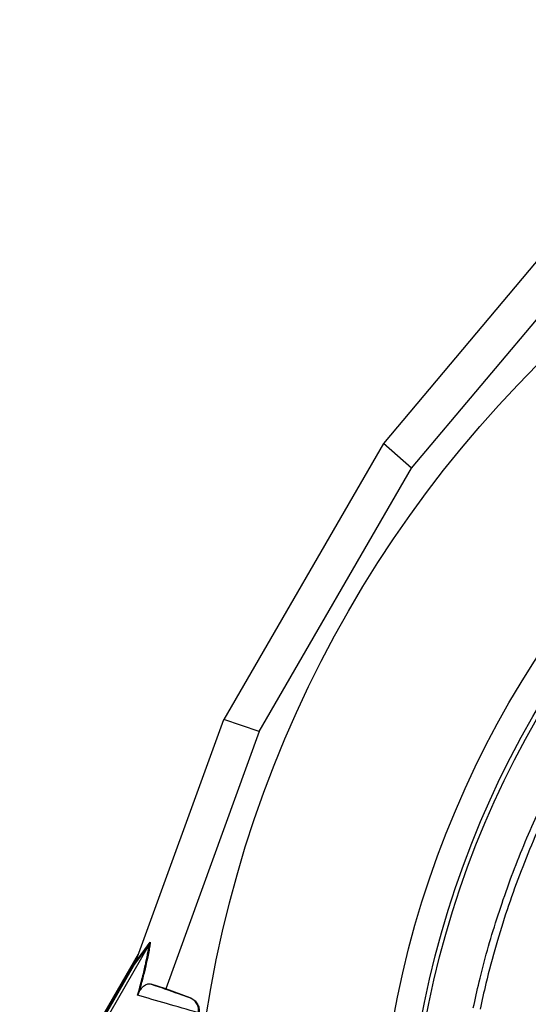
# Model space of a CAD drawing. Header units: millimetres. Extents: x 2425 to 3616, y 1752 to 4000.
# Tile 13 of 18: x 2429 to 2652, y 3545 to 3977. Entities that reach past the tile are written whole.
import ezdxf

# ---------------------------------------------------------------- set-up
doc = ezdxf.new("R2010")
doc.units = ezdxf.units.MM
doc.header["$LTSCALE"] = 2

msp = doc.modelspace()

# ---------------------------------------------------------------- linework, layer by layer
at = {"color": 7, "linetype": 'Continuous', "lineweight": 25}
for p, q in [((2660.58, 3877.19), (2588.31, 3791.18)), ((2600.64, 3780.35), (2677.84, 3872.22)), ((2588.31, 3791.18), (2518.41, 3670.12)), ((2600.64, 3780.35), (2588.31, 3791.18)), ((2533.96, 3664.85), (2600.64, 3780.35)), ((2480.06, 3564.52), (2518.41, 3670.12)), ((2533.96, 3664.85), (2518.41, 3670.12)), ((2533.96, 3664.85), (2492.99, 3552.06)), ((2485.72, 3571.53), (2462.94, 3532.07)), ((2485.73, 3571.56), (2479.36, 3562.89)), ((2479.85, 3563.93), (2486.23, 3572.61)), ((2430.15, 3479.12), (2481.09, 3567.34)), ((2430.51, 3478.91), (2480.26, 3565.09)), ((2479.36, 3562.89), (2429.05, 3475.75)), ((2492.99, 3552.06), (2486.61, 3554.22)), ((2503.69, 3548.17), (2492.99, 3552.06)), ((2503.45, 3548.25), (2503.69, 3548.17))]:
    msp.add_line(p, q, dxfattribs=at)
for radius in [516.02, 435.02, 423, 421]:
    msp.add_circle((3020.65, 3460.86), radius, dxfattribs=at)
msp.add_ellipse((2478.52, 3561.86), major_axis=(11.84, 32.46), ratio=0.015428, start_param=4.781806, end_param=4.800012, dxfattribs=at)
for points, knots in [([(2627.67, 3543.77), (2628.5, 3547.56), (2631.4, 3560.7), (2637.68, 3582.91), (2647.4, 3610.04), (2659.03, 3636.41), (2672.14, 3661.19), (2686.53, 3684.35), (2701.97, 3705.91), (2718.81, 3726.4), (2735.64, 3744.49), (2747.26, 3755.28), (2752.41, 3760.06)], [0, 0, 0, 0, 0.045792, 0.159051, 0.272601, 0.386151, 0.499411, 0.603676, 0.708167, 0.812658, 0.916924, 1, 1, 1, 1]), ([(2754.66, 3757.56), (2749.54, 3752.83), (2737.98, 3742.17), (2721.24, 3724.26), (2704.5, 3703.96), (2689.14, 3682.6), (2674.17, 3658.6), (2660.11, 3631.77), (2647.46, 3602.06), (2638.82, 3576.09), (2633.55, 3556.35), (2631.47, 3546.9), (2630.65, 3543.14)], [0, 0, 0, 0, 0.083038, 0.187289, 0.291768, 0.396247, 0.500498, 0.628504, 0.756721, 0.884727, 0.954198, 1, 1, 1, 1]), ([(2480.65, 3549.27), (2481.38, 3551.81), (2482.03, 3554.15), (2483.16, 3558.5), (2483.64, 3560.49), (2484.26, 3563.25), (2484.45, 3564.13), (2484.79, 3565.82), (2484.94, 3566.62), (2485.35, 3568.91), (2485.56, 3570.28), (2485.72, 3571.53)], [0, 0, 0, 0, 0.25, 0.25, 0.5, 0.5, 0.625, 0.625, 0.75, 0.75, 1, 1, 1, 1]), ([(2486.23, 3572.61), (2486.15, 3572.05), (2485.86, 3569.96), (2485.17, 3566.21), (2483.99, 3560.95), (2482.71, 3555.86), (2481.62, 3552.01), (2481.11, 3550.16)], [0, 0, 0, 0, 0.10666, 0.403143, 0.607796, 0.812344, 1, 1, 1, 1]), ([(2485.73, 3571.56), (2485.91, 3571.89), (2486.09, 3572.24), (2486.22, 3572.6), (2486.23, 3572.61)], [0, 0, 0, 0, 0.976224, 1, 1, 1, 1]), ([(2481.11, 3550.16), (2481.17, 3550.32), (2481.41, 3550.86), (2481.83, 3551.56), (2482.33, 3552.29), (2483.3, 3553.31), (2484.53, 3554.21), (2485.7, 3554.4), (2486.34, 3554.27), (2486.61, 3554.22)], [0, 0, 0, 0, 0.014357, 0.049627, 0.124372, 0.19944, 0.496383, 0.793753, 1, 1, 1, 1]), ([(2486.61, 3554.22), (2487.15, 3554.03), (2491.4, 3552.52), (2496.97, 3550.55), (2502.29, 3548.66), (2503.45, 3548.25)], [0, 0, 0, 0, 0.102589, 0.804819, 1, 1, 1, 1]), ([(2507.29, 3541.64), (2502.43, 3543.05), (2497.78, 3544.38), (2488.91, 3546.91), (2484.69, 3548.12), (2480.65, 3549.27)], [0, 0, 0, 0, 0.5, 0.5, 1, 1, 1, 1]), ([(2507.3, 3541.68), (2507.34, 3542.36), (2507.42, 3543.7), (2506.69, 3545.63), (2505.39, 3547.25), (2504.15, 3547.99), (2503.46, 3548.24), (2503.45, 3548.25)], [0, 0, 0, 0, 0.243076, 0.486112, 0.730219, 0.994534, 1, 1, 1, 1]), ([(2503.69, 3548.17), (2504.34, 3547.94), (2504.94, 3547.59), (2506.01, 3546.71), (2506.46, 3546.18), (2506.99, 3545.28), (2507.14, 3544.97), (2507.38, 3544.33), (2507.47, 3544), (2507.67, 3542.97), (2507.68, 3542.29), (2507.57, 3541.6)], [0, 0, 0, 0, 0.25, 0.25, 0.5, 0.5, 0.625, 0.625, 0.75, 0.75, 1, 1, 1, 1])]:
    msp.add_open_spline(points, degree=3, knots=knots, dxfattribs=at)
for points in [[(2485.72, 3571.53), (2485.73, 3571.54), (2485.73, 3571.55), (2485.73, 3571.56)], [(2479.85, 3563.93), (2479.71, 3563.57), (2479.55, 3563.22), (2479.36, 3562.89)], [(2481.11, 3550.16), (2480.98, 3549.85), (2480.83, 3549.56), (2480.65, 3549.27)]]:
    msp.add_open_spline(points, degree=3, dxfattribs=at)

doc.saveas('drawing.dxf')
